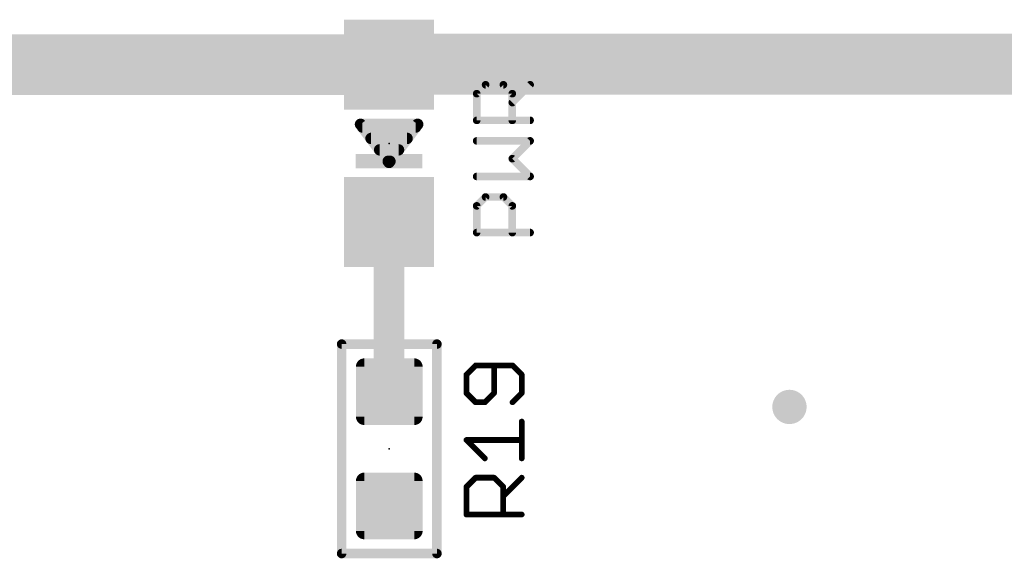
# Model space of a CAD drawing. Extents: x -10 to 150, y -20 to 180.
# Tile 10 of 70: x 35 to 48, y 27 to 34. Entities that reach past the tile are written whole.
import ezdxf

# ---------------------------------------------------------------- set-up
doc = ezdxf.new("R2010")
doc.units = 0
for name, color, linetype in [('1', 12, 'CONTINUOUS'), ('18', 110, 'CONTINUOUS'), ('21', 253, 'CONTINUOUS'), ('23', 53, 'CONTINUOUS'), ('25', 253, 'CONTINUOUS')]:
    doc.layers.add(name, color=color, linetype=linetype)

# ---------------------------------------------------------------- blocks, each defined once
blk = doc.blocks.new('RECT')
blk.add_solid([(-0.5, -0.5), (0.5, -0.5), (-0.5, 0.5), (0.5, 0.5)])
blk = doc.blocks.new('RECT142240X142240R25')
at = {"const_width": 0.1111}
blk.add_lwpolyline([(0.3889, -0.3334), (0.3889, 0.3334, 0.4142), (0.3334, 0.3889), (-0.3334, 0.3889, 0.4142), (-0.3889, 0.3334), (-0.3889, -0.3334, 0.4142), (-0.3334, -0.3889), (0.3334, -0.3889, 0.4142)], format="xyb", close=True, dxfattribs=at)
blk.add_solid([(-0.3588, -0.3588), (0.3588, -0.3588), (-0.3588, 0.3588), (0.3588, 0.3588)])
blk = doc.blocks.new('ROUNDV')
at = {"const_width": 0.5}
blk.add_lwpolyline([(0, -0.25, 1), (0, 0.25, 1), (0, -0.25)], format="xyb", dxfattribs=at)

msp = doc.modelspace()

# ---------------------------------------------------------------- linework, layer by layer
at = {"layer": '1'}
for points, const_width in [([(19.4818, 33.4452), (39.5196, 33.4452)], 0.8128), ([(39.5196, 33.4452), (39.5262, 33.4518)], 0.8128), ([(39.5262, 33.4518), (49.911, 33.4518)], 0.8128), ([(39.5196, 31.3452), (39.5196, 29.0858)], 0.4064), ([(39.5196, 29.0858), (39.5224, 29.083)], 0.4064)]:
    msp.add_lwpolyline(points, dxfattribs=dict(at, const_width=const_width))
for points, const_width in [([(39.3759, 33.5889, 1), (39.6633, 33.3015)], 0.4064), ([(39.5262, 33.655, 1), (39.5262, 33.2486)], 0.4064), ([(39.6699, 33.3081, 1), (39.3825, 33.5955)], 0.4064), ([(39.5196, 33.242, 1), (39.5196, 33.6484)], 0.4064), ([(39.6212, 31.3452, 1), (39.418, 31.3452)], 0.2032), ([(39.5914, 29.1576, 1), (39.4478, 29.014)], 0.2032), ([(39.418, 29.0858, 1), (39.6212, 29.0858)], 0.2032), ([(39.4506, 29.0112, 1), (39.5942, 29.1548)], 0.2032)]:
    msp.add_lwpolyline(points, format="xyb", dxfattribs=dict(at, const_width=const_width))
at = {"layer": '21'}
for points, const_width in [([(39.9006, 32.6492), (39.1386, 32.6492)], 0.1524), ([(39.1386, 32.6492), (39.5196, 32.1412)], 0.1524), ([(39.1653, 32.6136), (39.8739, 32.6136)], 0.1524), ([(39.5196, 32.1412), (39.9006, 32.6492)], 0.1524), ([(39.2796, 32.4612), (39.7596, 32.4612)], 0.1524), ([(39.3939, 32.3088), (39.6453, 32.3088)], 0.1524), ([(39.5082, 32.1564), (39.531, 32.1564)], 0.1524), ([(38.8874, 26.924), (38.8874, 29.718)], 0.127), ([(38.8874, 29.718), (40.1574, 29.718)], 0.127), ([(40.1574, 29.718), (40.1574, 26.924)], 0.127), ([(40.1574, 26.924), (38.8874, 26.924)], 0.127)]:
    msp.add_lwpolyline(points, dxfattribs=dict(at, const_width=const_width))
for points, const_width in [([(39.1386, 32.6873, 1), (39.1386, 32.6111)], 0.0762), ([(39.1691, 32.6721, 1), (39.1081, 32.6263)], 0.0762), ([(39.1653, 32.6517, 1), (39.1653, 32.5755)], 0.0762), ([(39.9311, 32.6263, 1), (39.8701, 32.6721)], 0.0762), ([(39.8739, 32.5755, 1), (39.8739, 32.6517)], 0.0762), ([(39.9006, 32.6111, 1), (39.9006, 32.6873)], 0.0762), ([(39.2796, 32.4993, 1), (39.2796, 32.4231)], 0.0762), ([(39.7596, 32.4231, 1), (39.7596, 32.4993)], 0.0762), ([(39.3939, 32.3469, 1), (39.3939, 32.2707)], 0.0762), ([(39.6453, 32.2707, 1), (39.6453, 32.3469)], 0.0762), ([(39.5082, 32.1945, 1), (39.5082, 32.1183)], 0.0762), ([(39.4891, 32.1641, 1), (39.5501, 32.1183)], 0.0762), ([(39.4891, 32.1183, 1), (39.5501, 32.1641)], 0.0762), ([(39.531, 32.1183, 1), (39.531, 32.1945)], 0.0762), ([(38.9192, 29.718, 1), (38.8556, 29.718)], 0.0635), ([(38.8874, 29.7497, 1), (38.8874, 29.6863)], 0.0635), ([(40.1892, 29.718, 1), (40.1257, 29.718)], 0.0635), ([(40.1574, 29.6863, 1), (40.1574, 29.7497)], 0.0635), ([(38.8874, 26.9558, 1), (38.8874, 26.8923)], 0.0635), ([(38.8556, 26.924, 1), (38.9192, 26.924)], 0.0635), ([(40.1257, 26.924, 1), (40.1892, 26.924)], 0.0635), ([(40.1574, 26.8923, 1), (40.1574, 26.9558)], 0.0635)]:
    msp.add_lwpolyline(points, format="xyb", dxfattribs=dict(at, const_width=const_width))
at = {"layer": '23'}
for p in [(39.5196, 32.3952), (39.5224, 28.321)]:
    msp.add_point(p, dxfattribs=at)
at = {"layer": '25'}
for points, const_width in [([(40.6876, 33.0583), (40.8062, 33.1769)], 0.1016), ([(40.8062, 33.1769), (41.0435, 33.1769)], 0.1016), ([(41.0435, 33.1769), (41.1621, 33.0583)], 0.1016), ([(41.1621, 32.9397), (41.3994, 33.1769)], 0.1016), ([(40.6876, 32.7024), (40.6876, 33.0583)], 0.1016), ([(41.1621, 33.0583), (41.1621, 32.7024)], 0.1016), ([(41.3994, 32.7024), (40.6876, 32.7024)], 0.1016), ([(41.3994, 32.4285), (40.6876, 32.4285)], 0.1016), ([(41.1621, 32.1912), (41.3994, 32.4285)], 0.1016), ([(41.3994, 31.954), (41.1621, 32.1912)], 0.1016), ([(40.6876, 31.954), (41.3994, 31.954)], 0.1016), ([(40.6876, 31.5615), (40.8062, 31.6801)], 0.1016), ([(40.8062, 31.6801), (41.0435, 31.6801)], 0.1016), ([(41.0435, 31.6801), (41.1621, 31.5615)], 0.1016), ([(40.6876, 31.2056), (40.6876, 31.5615)], 0.1016), ([(41.1621, 31.5615), (41.1621, 31.2056)], 0.1016), ([(41.3994, 31.2056), (40.6876, 31.2056)], 0.1016), ([(40.6733, 29.433), (40.5505, 29.3101)], 0.0762), ([(41.1648, 29.433), (40.6733, 29.433)], 0.0762), ([(40.9191, 29.0644), (40.9191, 29.433)], 0.0762), ([(41.2877, 29.3101), (41.1648, 29.433)], 0.0762), ([(40.5505, 29.3101), (40.5505, 29.0644)], 0.0762), ([(41.2877, 29.0644), (41.2877, 29.3101)], 0.0762), ([(40.5505, 29.0644), (40.6733, 28.9415)], 0.0762), ([(40.7962, 28.9415), (40.9191, 29.0644)], 0.0762), ([(41.1648, 28.9415), (41.2877, 29.0644)], 0.0762), ([(40.6733, 28.9415), (40.7962, 28.9415)], 0.0762), ([(41.2877, 28.1931), (41.2877, 28.6846)], 0.0762), ([(40.7962, 28.1931), (40.5505, 28.4389)], 0.0762), ([(40.5505, 28.4389), (41.2877, 28.4389)], 0.0762), ([(40.5505, 27.8133), (40.6733, 27.9362)], 0.0762), ([(40.6733, 27.9362), (40.9191, 27.9362)], 0.0762), ([(40.9191, 27.9362), (41.042, 27.8133)], 0.0762), ([(41.042, 27.6904), (41.2877, 27.9362)], 0.0762), ([(40.5505, 27.4447), (40.5505, 27.8133)], 0.0762), ([(41.042, 27.8133), (41.042, 27.4447)], 0.0762), ([(41.2877, 27.4447), (40.5505, 27.4447)], 0.0762)]:
    msp.add_lwpolyline(points, dxfattribs=dict(at, const_width=const_width))
for points, const_width in [([(40.8062, 33.2023, 1), (40.8062, 33.1515)], 0.0508), ([(40.8242, 33.159, 1), (40.7883, 33.1949)], 0.0508), ([(41.0615, 33.1949, 1), (41.0255, 33.159)], 0.0508), ([(41.0435, 33.1515, 1), (41.0435, 33.2023)], 0.0508), ([(41.4174, 33.159, 1), (41.3814, 33.1949)], 0.0508), ([(40.713, 33.0583, 1), (40.6622, 33.0583)], 0.0508), ([(40.6696, 33.0762, 1), (40.7056, 33.0403)], 0.0508), ([(41.1875, 33.0583, 1), (41.1367, 33.0583)], 0.0508), ([(41.1442, 33.0403, 1), (41.1801, 33.0762)], 0.0508), ([(41.1442, 32.9576, 1), (41.1801, 32.9217)], 0.0508), ([(40.6876, 32.7278, 1), (40.6876, 32.677)], 0.0508), ([(40.6622, 32.7024, 1), (40.713, 32.7024)], 0.0508), ([(41.1367, 32.7024, 1), (41.1875, 32.7024)], 0.0508), ([(41.3994, 32.677, 1), (41.3994, 32.7278)], 0.0508), ([(40.6876, 32.4539, 1), (40.6876, 32.4031)], 0.0508), ([(41.4174, 32.4105, 1), (41.3814, 32.4465)], 0.0508), ([(41.3994, 32.4031, 1), (41.3994, 32.4539)], 0.0508), ([(41.1801, 32.2092, 1), (41.1442, 32.1733)], 0.0508), ([(41.1442, 32.2092, 1), (41.1801, 32.1733)], 0.0508), ([(40.6876, 31.9794, 1), (40.6876, 31.9286)], 0.0508), ([(41.3814, 31.936, 1), (41.4174, 31.9719)], 0.0508), ([(41.3994, 31.9286, 1), (41.3994, 31.9794)], 0.0508), ([(40.8062, 31.7055, 1), (40.8062, 31.6547)], 0.0508), ([(40.8242, 31.6621, 1), (40.7883, 31.6981)], 0.0508), ([(41.0615, 31.6981, 1), (41.0255, 31.6621)], 0.0508), ([(41.0435, 31.6547, 1), (41.0435, 31.7055)], 0.0508), ([(40.713, 31.5615, 1), (40.6622, 31.5615)], 0.0508), ([(40.6696, 31.5794, 1), (40.7056, 31.5435)], 0.0508), ([(41.1875, 31.5615, 1), (41.1367, 31.5615)], 0.0508), ([(41.1442, 31.5435, 1), (41.1801, 31.5794)], 0.0508), ([(40.6876, 31.231, 1), (40.6876, 31.1802)], 0.0508), ([(41.3994, 31.1802, 1), (41.3994, 31.231)], 0.0508), ([(40.6622, 31.2056, 1), (40.713, 31.2056)], 0.0508), ([(41.1367, 31.2056, 1), (41.1875, 31.2056)], 0.0508), ([(40.6733, 29.4521, 1), (40.6733, 29.414)], 0.0381), ([(40.6868, 29.4195, 1), (40.6599, 29.4465)], 0.0381), ([(40.9381, 29.433, 1), (40.9, 29.433)], 0.0381), ([(41.1783, 29.4465, 1), (41.1514, 29.4195)], 0.0381), ([(41.1648, 29.414, 1), (41.1648, 29.4521)], 0.0381), ([(40.5695, 29.3101, 1), (40.5314, 29.3101)], 0.0381), ([(40.537, 29.3236, 1), (40.5639, 29.2967)], 0.0381), ([(41.3068, 29.3101, 1), (41.2687, 29.3101)], 0.0381), ([(41.2742, 29.2967, 1), (41.3012, 29.3236)], 0.0381), ([(40.5639, 29.0779, 1), (40.537, 29.0509)], 0.0381), ([(40.5314, 29.0644, 1), (40.5695, 29.0644)], 0.0381), ([(40.9, 29.0644, 1), (40.9381, 29.0644)], 0.0381), ([(40.9326, 29.0509, 1), (40.9056, 29.0779)], 0.0381), ([(41.2687, 29.0644, 1), (41.3068, 29.0644)], 0.0381), ([(41.3012, 29.0509, 1), (41.2742, 29.0779)], 0.0381), ([(40.6733, 28.9606, 1), (40.6733, 28.9225)], 0.0381), ([(40.6599, 28.9281, 1), (40.6868, 28.955)], 0.0381), ([(40.7827, 28.955, 1), (40.8097, 28.9281)], 0.0381), ([(40.7962, 28.9225, 1), (40.7962, 28.9606)], 0.0381), ([(41.1514, 28.955, 1), (41.1783, 28.9281)], 0.0381), ([(41.3068, 28.6846, 1), (41.2687, 28.6846)], 0.0381), ([(40.5639, 28.4523, 1), (40.537, 28.4254)], 0.0381), ([(40.5505, 28.4579, 1), (40.5505, 28.4198)], 0.0381), ([(41.2877, 28.4198, 1), (41.2877, 28.4579)], 0.0381), ([(40.7827, 28.1796, 1), (40.8097, 28.2066)], 0.0381), ([(41.2687, 28.1931, 1), (41.3068, 28.1931)], 0.0381), ([(40.6733, 27.9552, 1), (40.6733, 27.9171)], 0.0381), ([(40.6868, 27.9227, 1), (40.6599, 27.9497)], 0.0381), ([(40.9326, 27.9497, 1), (40.9056, 27.9227)], 0.0381), ([(40.9191, 27.9171, 1), (40.9191, 27.9552)], 0.0381), ([(41.3012, 27.9227, 1), (41.2742, 27.9497)], 0.0381), ([(40.5695, 27.8133, 1), (40.5314, 27.8133)], 0.0381), ([(40.537, 27.8268, 1), (40.5639, 27.7998)], 0.0381), ([(41.061, 27.8133, 1), (41.0229, 27.8133)], 0.0381), ([(41.0285, 27.7998, 1), (41.0554, 27.8268)], 0.0381), ([(41.0285, 27.7039, 1), (41.0554, 27.677)], 0.0381), ([(40.5314, 27.4447, 1), (40.5695, 27.4447)], 0.0381), ([(40.5505, 27.4638, 1), (40.5505, 27.4257)], 0.0381), ([(41.0229, 27.4447, 1), (41.061, 27.4447)], 0.0381), ([(41.2877, 27.4257, 1), (41.2877, 27.4638)], 0.0381)]:
    msp.add_lwpolyline(points, format="xyb", dxfattribs=dict(at, const_width=const_width))

# ---------------------------------------------------------------- block references
at = {"layer": '1', "xscale": 1.2, "yscale": 1.2, "rotation": 180}
for p in [(39.5196, 33.4452), (39.5196, 31.3452)]:
    msp.add_blockref('RECT', p, dxfattribs=at)
at = {"layer": '1', "rotation": 90}
for p in [(39.5224, 29.083), (39.5224, 27.559)]:
    msp.add_blockref('RECT142240X142240R25', p, dxfattribs=at)
at = {"layer": '18', "xscale": 0.4572, "yscale": 0.4572}
msp.add_blockref('ROUNDV', (44.8564, 28.8798), dxfattribs=at)
msp.add_blockref('ROUNDV', (44.8564, 28.8798), dxfattribs=at)
at = {"layer": '21', "xscale": 0.889, "yscale": 0.1905, "rotation": 180}
msp.add_blockref('RECT', (39.5196, 32.1594), dxfattribs=at)

doc.saveas('drawing.dxf')
